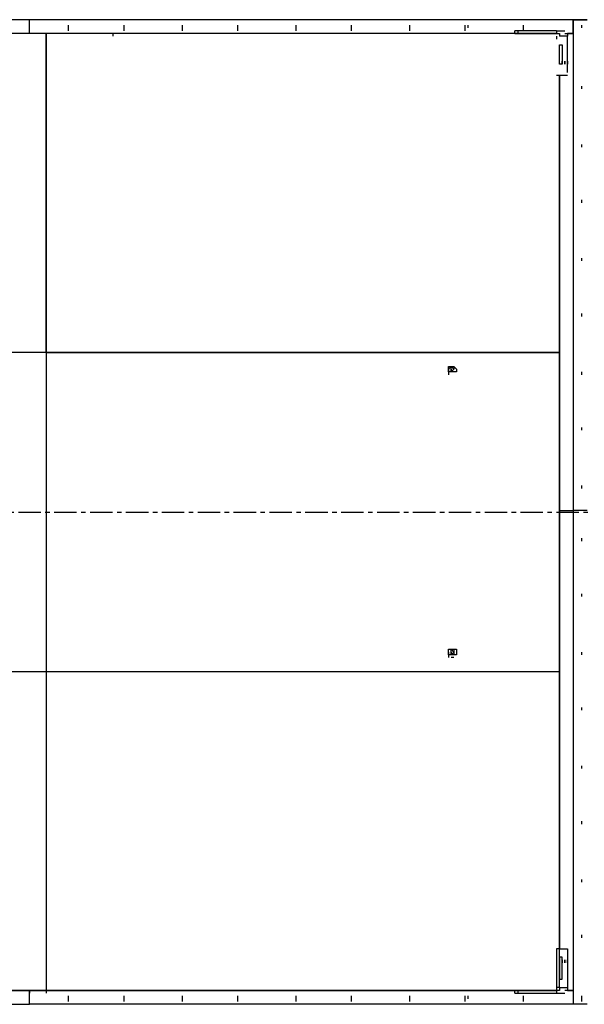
# Model space of a CAD drawing. Header units: inches. Extents: x -52 to 2304, y -1039 to 838.
# Tile 43 of 118: x 492 to 572, y 374 to 514. Entities that reach past the tile are written whole.
import ezdxf

# ---------------------------------------------------------------- set-up
doc = ezdxf.new("R2010")
doc.units = ezdxf.units.IN
doc.header["$MEASUREMENT"] = 0
doc.linetypes.add('CENTER', pattern=[5.08, 3.175, -0.635, 0.635, -0.635])
doc.layers.add('CENTERLINE', color=6, linetype='CENTER')
doc.layers.add('DRYER-TRAIN', color=7, linetype='Continuous')

msp = doc.modelspace()

# ---------------------------------------------------------------- linework, layer by layer
at = {"layer": 'CENTERLINE'}
msp.add_line((360, 444), (1490.628, 444), dxfattribs=at)
at = {"layer": 'DRYER-TRAIN'}
for p, q in [((493.644, 513.768), (426.468, 513.768)), ((493.644, 511.8), (493.644, 513.768)), ((570.648, 513.768), (493.644, 513.768)), ((570.648, 513.768), (493.644, 513.768)), ((572.616, 513.768), (570.648, 513.768)), ((570.648, 513.768), (570.648, 444.228)), ((570.648, 511.8), (570.648, 513.768)), ((570.648, 513.768), (570.648, 513.372)), ((570.648, 513.768), (572.616, 513.768)), ((499.152, 512.988), (499.152, 512.592)), ((499.152, 512.988), (499.152, 512.592)), ((499.152, 512.988), (499.152, 512.592)), ((499.152, 512.988), (499.152, 512.592)), ((499.152, 512.592), (499.152, 512.196)), ((507, 512.988), (507, 512.592)), ((507, 512.988), (507, 512.592)), ((507, 512.988), (507, 512.592)), ((507, 512.988), (507, 512.592)), ((507, 512.592), (507, 512.196)), ((515.256, 512.988), (515.256, 512.592)), ((515.256, 512.988), (515.256, 512.592)), ((515.256, 512.988), (515.256, 512.592)), ((515.256, 512.988), (515.256, 512.592)), ((515.256, 512.592), (515.256, 512.196)), ((523.116, 512.988), (523.116, 512.592)), ((523.116, 512.988), (523.116, 512.592)), ((523.116, 512.988), (523.116, 512.592)), ((523.116, 512.988), (523.116, 512.592)), ((523.116, 512.592), (523.116, 512.196)), ((531.36, 512.988), (531.36, 512.592)), ((531.36, 512.988), (531.36, 512.592)), ((531.36, 512.988), (531.36, 512.592)), ((531.36, 512.988), (531.36, 512.592)), ((531.36, 512.592), (531.36, 512.196)), ((539.22, 512.988), (539.22, 512.592)), ((539.22, 512.988), (539.22, 512.592)), ((539.22, 512.988), (539.22, 512.592)), ((539.22, 512.988), (539.22, 512.592)), ((539.22, 512.592), (539.22, 512.196)), ((547.476, 512.988), (547.476, 512.592)), ((547.476, 512.988), (547.476, 512.592)), ((547.476, 512.988), (547.476, 512.592)), ((547.476, 512.988), (547.476, 512.592)), ((547.476, 512.592), (547.476, 512.196)), ((555.324, 512.988), (555.324, 512.592)), ((555.324, 512.988), (555.324, 512.592)), ((555.324, 512.988), (555.324, 512.592)), ((555.324, 512.592), (555.324, 512.196)), ((555.72, 512.988), (555.72, 512.592)), ((562.404, 511.8), (562.404, 512.196)), ((562.8, 512.196), (562.404, 512.196)), ((568.296, 512.196), (562.8, 512.196)), ((562.8, 512.196), (562.8, 511.8)), ((563.58, 512.988), (563.58, 512.592)), ((563.58, 512.988), (563.58, 512.592)), ((563.58, 512.988), (563.58, 512.592)), ((563.58, 512.988), (563.58, 512.592)), ((563.58, 512.592), (563.58, 512.196)), ((568.296, 512.196), (568.296, 511.8)), ((568.296, 512.196), (569.472, 512.196)), ((571.836, 512.988), (571.836, 512.592)), ((571.836, 512.988), (571.836, 512.592)), ((571.836, 512.988), (571.836, 512.592)), ((571.836, 512.988), (571.836, 512.592)), ((496.008, 511.8), (423.324, 511.8)), ((496.008, 511.8), (429.216, 511.8)), ((493.644, 511.8), (430.392, 511.8)), ((562.404, 511.8), (493.644, 511.8)), ((496.008, 511.8), (496.008, 511.416)), ((568.296, 511.8), (496.008, 511.8)), ((496.008, 511.8), (496.008, 466.62)), ((496.008, 466.62), (496.008, 511.8)), ((562.404, 511.8), (496.008, 511.8)), ((505.44, 511.8), (505.44, 511.416)), ((562.404, 511.8), (562.8, 511.8)), ((562.8, 511.8), (568.296, 511.8)), ((568.296, 511.8), (568.692, 511.8)), ((568.296, 511.416), (568.296, 511.02)), ((568.692, 511.8), (568.692, 511.416)), ((569.868, 511.416), (568.692, 511.416)), ((569.472, 511.8), (569.868, 511.8)), ((569.868, 511.8), (569.868, 511.416)), ((569.868, 511.8), (570.648, 511.8)), ((569.868, 511.8), (570.648, 511.8)), ((570.648, 511.8), (569.868, 511.8)), ((569.868, 506.304), (569.868, 511.416)), ((570.648, 511.8), (570.648, 511.416)), ((570.648, 511.8), (570.648, 511.416)), ((568.692, 509.844), (568.692, 510.228)), ((568.692, 510.228), (569.076, 510.228)), ((568.692, 509.448), (568.692, 509.844)), ((568.692, 509.052), (568.692, 509.448)), ((569.076, 510.228), (569.076, 509.844)), ((569.076, 509.844), (569.076, 509.448)), ((569.076, 509.448), (569.076, 509.052)), ((568.692, 508.656), (568.692, 509.052)), ((568.692, 508.272), (568.692, 508.656)), ((568.692, 507.876), (568.692, 508.272)), ((568.692, 507.48), (568.692, 507.876)), ((569.076, 509.052), (569.076, 508.656)), ((569.076, 508.656), (569.076, 508.272)), ((569.076, 508.272), (569.076, 507.876)), ((569.076, 507.876), (569.076, 507.48)), ((569.076, 507.48), (569.076, 507.876)), ((569.076, 507.876), (569.076, 507.48)), ((569.472, 507.48), (569.472, 507.876)), ((569.472, 507.876), (569.472, 507.48)), ((569.868, 507.48), (569.868, 507.876)), ((569.868, 507.876), (569.868, 507.48)), ((569.076, 507.48), (568.692, 507.48)), ((568.296, 505.908), (568.692, 505.908)), ((568.692, 505.908), (569.868, 505.908)), ((568.692, 505.908), (568.692, 444.228)), ((568.692, 505.908), (568.692, 444.228)), ((568.692, 466.62), (568.692, 505.908)), ((568.692, 505.908), (568.692, 466.62)), ((571.836, 504.336), (571.836, 503.952)), ((571.836, 504.336), (571.836, 503.952)), ((571.836, 496.092), (571.836, 495.696)), ((571.836, 496.092), (571.836, 495.696)), ((571.836, 488.232), (571.836, 487.836)), ((571.836, 488.232), (571.836, 487.836)), ((571.836, 479.976), (571.836, 479.592)), ((571.836, 479.976), (571.836, 479.592)), ((571.836, 472.128), (571.836, 471.732)), ((571.836, 472.128), (571.836, 471.732)), ((496.008, 466.62), (423.324, 466.62)), ((568.692, 466.62), (496.008, 466.62)), ((496.008, 466.62), (496.008, 421.44)), ((496.008, 466.62), (568.692, 466.62)), ((496.008, 466.62), (496.008, 421.44)), ((568.692, 421.44), (568.692, 466.62)), ((568.692, 421.44), (568.692, 466.62)), ((552.972, 464.268), (552.972, 464.664)), ((552.972, 464.664), (553.368, 464.664)), ((552.972, 464.268), (552.972, 464.664)), ((552.972, 464.664), (553.368, 464.664)), ((552.972, 464.268), (552.972, 464.664)), ((552.972, 464.664), (553.368, 464.664)), ((553.368, 464.664), (552.972, 464.268)), ((552.972, 464.664), (553.764, 464.664)), ((553.368, 464.664), (553.764, 464.664)), ((553.368, 464.664), (553.764, 464.268)), ((553.368, 464.664), (553.764, 464.268)), ((553.368, 464.268), (553.368, 464.664)), ((553.368, 464.664), (553.764, 464.664)), ((553.764, 464.664), (554.148, 464.268)), ((553.764, 464.664), (553.764, 464.268)), ((552.972, 464.268), (552.972, 463.872)), ((552.972, 463.872), (552.972, 464.268)), ((552.972, 463.872), (552.972, 464.268)), ((552.972, 463.872), (552.972, 464.268)), ((552.972, 463.872), (552.972, 463.476)), ((553.368, 463.872), (552.972, 463.872)), ((553.368, 463.872), (552.972, 463.872)), ((553.368, 463.872), (552.972, 463.872)), ((553.368, 463.872), (552.972, 463.872)), ((553.764, 464.268), (553.368, 463.872)), ((553.368, 464.268), (553.368, 463.872)), ((553.764, 464.268), (553.368, 463.872)), ((553.368, 464.268), (553.368, 463.872)), ((553.764, 464.268), (553.368, 463.872)), ((553.368, 463.872), (553.368, 464.268)), ((553.764, 463.872), (553.368, 463.872)), ((553.764, 463.872), (553.368, 463.872)), ((554.148, 463.872), (553.764, 463.872)), ((554.148, 464.268), (554.148, 463.872)), ((571.836, 463.872), (571.836, 463.476)), ((571.836, 463.872), (571.836, 463.476)), ((571.836, 456.012), (571.836, 455.628)), ((571.836, 456.012), (571.836, 455.628)), ((571.836, 447.768), (571.836, 447.372)), ((571.836, 447.768), (571.836, 447.372)), ((568.692, 444.228), (568.692, 382.152)), ((568.692, 444.228), (568.692, 382.152)), ((568.692, 444.228), (570.648, 444.228)), ((572.616, 444.228), (570.648, 444.228)), ((570.648, 444.228), (570.648, 374.292)), ((571.836, 440.304), (571.836, 439.908)), ((571.836, 440.304), (571.836, 439.908)), ((571.836, 432.444), (571.836, 432.048)), ((571.836, 432.444), (571.836, 432.048)), ((552.972, 424.188), (552.972, 424.584)), ((552.972, 424.584), (553.368, 424.584)), ((552.972, 424.188), (552.972, 424.584)), ((552.972, 424.584), (553.368, 424.584)), ((552.972, 424.188), (552.972, 424.584)), ((552.972, 424.584), (553.368, 424.584)), ((552.972, 424.584), (553.368, 424.584)), ((552.972, 424.188), (552.972, 423.804)), ((552.972, 423.804), (552.972, 424.188)), ((552.972, 423.804), (552.972, 424.188)), ((552.972, 423.804), (552.972, 424.188)), ((553.368, 424.584), (553.764, 424.584)), ((553.368, 424.584), (553.764, 424.188)), ((553.368, 424.584), (553.764, 424.188)), ((553.368, 424.584), (553.764, 424.584)), ((553.368, 424.188), (553.368, 424.584)), ((553.368, 424.584), (553.764, 424.584)), ((553.764, 424.188), (553.368, 423.804)), ((553.368, 424.188), (553.368, 423.804)), ((553.764, 424.188), (553.368, 423.804)), ((553.368, 424.188), (553.368, 423.804)), ((553.368, 423.804), (553.368, 424.188)), ((553.764, 424.584), (554.148, 424.584)), ((553.764, 424.584), (553.764, 424.188)), ((553.764, 424.188), (553.764, 423.804)), ((554.148, 424.584), (554.148, 424.188)), ((554.148, 424.188), (554.148, 423.804)), ((571.836, 424.188), (571.836, 423.804)), ((571.836, 424.188), (571.836, 423.804)), ((552.972, 423.804), (552.972, 423.408)), ((553.368, 423.804), (552.972, 423.804)), ((553.368, 423.804), (552.972, 423.804)), ((553.368, 423.804), (552.972, 423.804)), ((553.368, 423.804), (552.972, 423.804)), ((553.764, 423.804), (553.368, 423.804)), ((553.764, 423.804), (553.368, 423.804)), ((553.764, 423.408), (553.368, 423.408)), ((554.148, 423.804), (553.764, 423.804)), ((423.324, 421.44), (496.008, 421.44)), ((496.008, 421.44), (568.692, 421.44)), ((496.008, 421.44), (496.008, 376.26)), ((568.692, 421.44), (568.692, 421.044)), ((568.692, 382.152), (568.692, 421.44)), ((568.692, 382.152), (568.692, 421.44)), ((571.836, 416.34), (571.836, 415.944)), ((571.836, 416.34), (571.836, 415.944)), ((571.836, 408.084), (571.836, 407.688)), ((571.836, 408.084), (571.836, 407.688)), ((571.836, 400.224), (571.836, 399.828)), ((571.836, 400.224), (571.836, 399.828)), ((571.836, 391.98), (571.836, 391.584)), ((571.836, 391.98), (571.836, 391.584)), ((571.836, 384.12), (571.836, 383.724)), ((571.836, 384.12), (571.836, 383.724)), ((568.692, 382.152), (568.296, 382.152)), ((568.296, 382.152), (568.296, 376.656)), ((568.692, 382.152), (568.296, 382.152)), ((568.692, 376.656), (568.692, 382.152)), ((568.692, 382.152), (569.868, 382.152)), ((569.076, 380.976), (568.692, 380.976)), ((568.692, 380.976), (568.692, 380.58)), ((569.076, 380.58), (569.076, 380.976)), ((569.868, 382.152), (569.868, 376.656)), ((568.692, 380.58), (568.692, 380.184)), ((568.692, 380.184), (568.692, 379.8)), ((568.692, 379.8), (568.692, 379.404)), ((568.692, 379.404), (568.692, 379.008)), ((569.076, 380.184), (569.076, 380.58)), ((569.076, 380.184), (569.076, 380.58)), ((569.076, 380.58), (569.076, 380.184)), ((569.076, 379.8), (569.076, 380.184)), ((569.076, 379.404), (569.076, 379.8)), ((569.076, 379.008), (569.076, 379.404)), ((569.472, 380.184), (569.472, 380.58)), ((569.472, 380.58), (569.472, 380.184)), ((569.868, 380.184), (569.868, 380.58)), ((569.868, 380.58), (569.868, 380.184)), ((568.692, 379.008), (568.692, 378.624)), ((568.692, 378.624), (568.692, 378.228)), ((568.692, 378.228), (568.692, 377.832)), ((569.076, 378.624), (569.076, 379.008)), ((569.076, 378.228), (569.076, 378.624)), ((569.076, 377.832), (569.076, 378.228)), ((568.692, 376.656), (568.296, 376.656)), ((568.296, 376.656), (568.296, 376.26)), ((568.692, 377.832), (569.076, 377.832)), ((568.692, 376.656), (569.868, 376.656)), ((568.692, 376.656), (568.692, 376.26)), ((569.868, 376.656), (569.868, 376.26)), ((423.324, 376.26), (496.008, 376.26)), ((496.008, 376.26), (429.216, 376.26)), ((430.392, 376.26), (493.644, 376.26)), ((493.644, 374.292), (493.644, 376.26)), ((493.644, 376.26), (562.404, 376.26)), ((493.644, 376.26), (493.644, 375.864)), ((496.008, 376.26), (496.008, 375.864)), ((496.008, 376.26), (568.296, 376.26)), ((562.404, 376.26), (496.008, 376.26)), ((499.152, 375.48), (499.152, 375.084)), ((499.152, 375.48), (499.152, 375.084)), ((499.152, 375.48), (499.152, 375.084)), ((499.152, 375.48), (499.152, 375.084)), ((507, 375.48), (507, 375.084)), ((507, 375.48), (507, 375.084)), ((507, 375.48), (507, 375.084)), ((507, 375.48), (507, 375.084)), ((515.256, 375.48), (515.256, 375.084)), ((515.256, 375.48), (515.256, 375.084)), ((515.256, 375.48), (515.256, 375.084)), ((515.256, 375.48), (515.256, 375.084)), ((523.116, 375.48), (523.116, 375.084)), ((523.116, 375.48), (523.116, 375.084)), ((523.116, 375.48), (523.116, 375.084)), ((523.116, 375.48), (523.116, 375.084)), ((531.36, 375.48), (531.36, 375.084)), ((531.36, 375.48), (531.36, 375.084)), ((531.36, 375.48), (531.36, 375.084)), ((531.36, 375.48), (531.36, 375.084)), ((539.22, 375.48), (539.22, 375.084)), ((539.22, 375.48), (539.22, 375.084)), ((539.22, 375.48), (539.22, 375.084)), ((539.22, 375.48), (539.22, 375.084)), ((547.476, 375.48), (547.476, 375.084)), ((547.476, 375.48), (547.476, 375.084)), ((547.476, 375.48), (547.476, 375.084)), ((547.476, 375.48), (547.476, 375.084)), ((555.324, 375.48), (555.324, 375.084)), ((555.324, 375.48), (555.324, 375.084)), ((555.324, 375.48), (555.324, 375.084)), ((555.72, 375.48), (555.72, 375.084)), ((562.404, 375.864), (562.404, 376.26)), ((562.8, 376.26), (562.404, 376.26)), ((562.404, 375.864), (562.8, 375.864)), ((568.296, 376.26), (562.8, 376.26)), ((562.8, 376.26), (562.8, 375.864)), ((562.8, 375.864), (568.296, 375.864)), ((563.58, 375.48), (563.58, 375.084)), ((563.58, 375.48), (563.58, 375.084)), ((563.58, 375.48), (563.58, 375.084)), ((563.58, 375.48), (563.58, 375.084)), ((568.692, 376.26), (568.296, 376.26)), ((568.296, 376.26), (568.296, 375.864)), ((568.296, 375.864), (569.472, 375.864)), ((569.868, 376.26), (569.472, 376.26)), ((569.868, 376.26), (570.648, 376.26)), ((570.648, 376.26), (569.868, 376.26)), ((569.868, 376.26), (570.648, 376.26)), ((570.648, 376.26), (570.648, 374.292)), ((570.648, 376.26), (570.648, 375.864)), ((570.648, 376.26), (570.648, 375.864)), ((571.836, 375.48), (571.836, 375.084)), ((571.836, 375.48), (571.836, 375.084)), ((571.836, 375.48), (571.836, 375.084)), ((571.836, 375.48), (571.836, 375.084)), ((426.468, 374.292), (493.644, 374.292)), ((570.648, 374.292), (493.644, 374.292)), ((499.152, 375.084), (499.152, 374.688)), ((507, 375.084), (507, 374.688)), ((515.256, 375.084), (515.256, 374.688)), ((523.116, 375.084), (523.116, 374.688)), ((531.36, 375.084), (531.36, 374.688)), ((539.22, 375.084), (539.22, 374.688)), ((547.476, 375.084), (547.476, 374.688)), ((555.324, 375.084), (555.324, 374.688)), ((563.58, 375.084), (563.58, 374.688)), ((572.616, 374.292), (570.648, 374.292)), ((571.836, 375.084), (571.836, 374.688))]:
    msp.add_line(p, q, dxfattribs=at)

doc.saveas('drawing.dxf')
